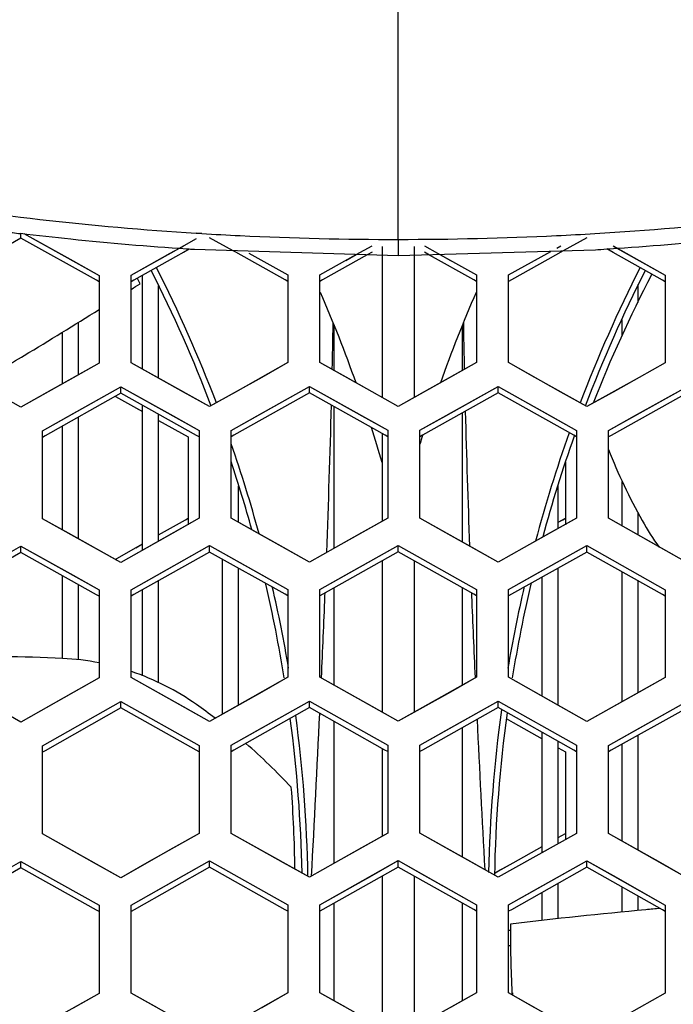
# Model space of a CAD drawing. Header units: millimetres. Extents: x 0 to 420, y 0 to 297.
# Tile 30 of 139: x 117.72 to 121.8, y 108.71 to 114.86. Entities that reach past the tile are written whole.
import ezdxf

# ---------------------------------------------------------------- set-up
doc = ezdxf.new("R2010")
doc.units = ezdxf.units.MM
doc.header["$LTSCALE"] = 23.1
doc.linetypes.add('DASHED', pattern=[0.2, 0.1, -0.1])
doc.layers.get('0').update_dxf_attribs({"linetype": 'CONTINUOUS'})
doc.layers.add('DIM_PILOTEES', color=7, linetype='CONTINUOUS')
doc.layers.add('LAY0001', color=7, linetype='CONTINUOUS')
doc.styles.get("Standard").update_dxf_attribs({"font": 'txt', "width": 0.7})
doc.dimstyles.new('DIMSTYLE_7', dxfattribs={"dimtxt": 2.5, "dimasz": 3.5, "dimexe": 2, "dimexo": 0, "dimtad": 1, "dimdsep": 46, "dimtxsty": 'Standard', "dimblk": '_FILLED', "dimblk1": '_FILLED', "dimblk2": '_FILLED', "dimcen": 0.09, "dimazin": 2, "dimtp": 0.3, "dimtm": 0.3, "dimtfac": 1, "dimtmove": 0, "dimatfit": 2, "dimldrblk": '_FILLED', "dimfxl": 0, "dimtolj": 1, "dimarcsym": 0})

# ---------------------------------------------------------------- blocks, each defined once
blk = doc.blocks.new('_FILLED')
at = {"color": 0, "linetype": 'ByBlock'}
blk.add_solid([(0, 0), (-1, 0.1429), (-1, -0.1429)], dxfattribs=at)
blk = doc.blocks.new('*D14')
at = {"layer": 'DIM_PILOTEES', "color": 2, "linetype": 'Continuous'}
for p, q in [((120.1827, 77.6871), (177.0028, 120.8628)), ((161.5321, 109.1071), (120.1827, 77.6871)), ((78.8334, 46.267), (120.1827, 77.6871))]:
    blk.add_line(p, q, dxfattribs=at)
at = {"layer": 'DIM_PILOTEES', "color": 2, "linetype": 'Continuous', "xscale": 3.5, "yscale": 3.5, "zscale": 3.5}
for p, rotation in [((161.5321, 109.1071), 37.2300217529), ((78.8334, 46.267), 217.2300217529)]:
    blk.add_blockref('_FILLED', p, dxfattribs=dict(at, rotation=rotation))
at = {"layer": 'DIM_PILOTEES', "color": 2, "linetype": 'Continuous', "insert": (166.7709, 117.0127), "char_height": 2.5, "width": 15.714286, "attachment_point": 1, "rotation": 37.23002, "line_spacing_factor": 0.9}
blk.add_mtext('{\\ftxt;\\W0.0001;\\H0.0001;\\~}{\\ftxt;\\W0.7857142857;\\H2.5; }{\\ftxt;\\W0.0001;\\H0.0001;\\~}{\\ftxt;\\W0.0001;\\H0.0001;\\~}{\\ftxt;\\W1.3333333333;\\H2.5; }{\\ftxt;\\W0.0001;\\H0.0001;\\~}{\\ftxt;\\W0.0001;\\H0.0001;\\~}{\\ftxt;\\W2.0714285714;\\H2.5; }{\\ftxt;\\W0.0001;\\H0.0001;\\~}', dxfattribs=at)

msp = doc.modelspace()

# ---------------------------------------------------------------- linework, layer by layer
at = {"color": 7, "linetype": 'Continuous'}
for p, q in [((120.0837, 113.4913), (120.0837, 118.843)), ((117.7237, 113.4985), (117.2509, 113.2323)), ((117.7237, 113.4985), (117.7237, 113.5303)), ((118.1966, 113.2358), (117.7237, 113.4985)), ((117.7422, 113.5286), (118.0509, 113.3571)), ((118.7153, 113.4364), (118.8218, 113.4961)), ((118.8193, 113.5302), (118.8557, 113.5279)), ((118.8195, 113.5331), (118.8558, 113.5298)), ((119.0506, 113.42), (118.9037, 113.5018)), ((121.2637, 113.5018), (121.1148, 113.4189)), ((118.6582, 113.4043), (118.7153, 113.4364)), ((118.6582, 113.4043), (118.7153, 113.4364)), ((119.8206, 113.396), (119.9199, 113.4516)), ((119.9837, 113.447), (119.9837, 112.5029)), ((120.1837, 113.447), (120.1837, 112.5029)), ((120.2475, 113.4516), (120.4109, 113.3602)), ((121.0757, 113.4373), (121.0999, 113.4508)), ((121.0757, 113.4373), (121.0999, 113.4508)), ((121.4275, 113.4099), (121.3888, 113.4316)), ((121.4275, 113.4502), (121.7537, 113.2671)), ((118.4137, 113.2671), (118.6582, 113.4043)), ((118.7767, 113.4306), (118.6582, 113.3641)), ((118.7767, 113.4306), (118.7399, 113.4099)), ((120.0837, 113.3878), (118.81, 113.4274)), ((119.0675, 113.4105), (119.0506, 113.42)), ((119.3766, 113.2382), (119.0675, 113.4105)), ((119.1493, 113.4052), (119.3937, 113.2689)), ((119.5937, 113.2691), (119.8206, 113.396)), ((119.8887, 113.3939), (119.6109, 113.2384)), ((119.7566, 113.3602), (119.8206, 113.396)), ((119.9199, 113.4113), (119.8887, 113.3939)), ((121.3172, 113.4249), (120.0837, 113.3878)), ((120.279, 113.3937), (120.2475, 113.4113)), ((120.279, 113.3937), (120.2475, 113.4113)), ((120.5566, 113.2384), (120.279, 113.3937)), ((120.3473, 113.3958), (120.5737, 113.2691)), ((120.7737, 113.2689), (121.0385, 113.4166)), ((120.9366, 113.3597), (121.0385, 113.4166)), ((121.1148, 113.4189), (121.0182, 113.365)), ((121.3315, 113.4258), (121.3172, 113.4249)), ((121.7365, 113.2365), (121.4275, 113.4099)), ((118.0509, 113.3571), (118.2137, 113.2665)), ((118.6582, 113.3641), (118.4309, 113.2365)), ((121.0182, 113.365), (120.7909, 113.2382)), ((121.5908, 113.3585), (121.7537, 113.2671)), ((118.2137, 113.2665), (118.2137, 112.7184)), ((118.4137, 112.7189), (118.4137, 113.2671)), ((118.4844, 112.6796), (118.4844, 113.2665)), ((119.3937, 113.2689), (119.3937, 112.7208)), ((119.5937, 112.721), (119.5937, 113.2691)), ((120.5737, 113.2691), (120.5737, 112.721)), ((120.7737, 112.7208), (120.7737, 113.2689)), ((121.6697, 113.2739), (121.668, 113.2707)), ((121.674, 113.2716), (121.6724, 113.2684)), ((121.7537, 113.2671), (121.7537, 112.7189)), ((118.2137, 113.2262), (118.1966, 113.2358)), ((118.2137, 113.2262), (118.1966, 113.2358)), ((118.4309, 113.2365), (118.4137, 113.2268)), ((118.4309, 113.2365), (118.4137, 113.2268)), ((118.5844, 112.6239), (118.5844, 113.2014)), ((119.3937, 113.2286), (119.3766, 113.2382)), ((119.3937, 113.2286), (119.3766, 113.2382)), ((119.6109, 113.2384), (119.5937, 113.2288)), ((119.6109, 113.2384), (119.5937, 113.2288)), ((120.5737, 113.2288), (120.5566, 113.2384)), ((120.7909, 113.2382), (120.7737, 113.2286)), ((120.7909, 113.2382), (120.7737, 113.2286)), ((121.5844, 113.0964), (121.5844, 113.2085)), ((121.7537, 113.2268), (121.7365, 113.2365)), ((118.0844, 112.6456), (118.0844, 112.9733)), ((119.6763, 112.9531), (119.6766, 112.9705)), ((119.6763, 112.9532), (119.6766, 112.9705)), ((119.6837, 112.6707), (119.6837, 112.953)), ((120.4837, 112.953), (120.4837, 112.6707)), ((120.4908, 112.9705), (120.4911, 112.9532)), ((120.4908, 112.9705), (120.4911, 112.9531)), ((121.4844, 112.8882), (121.4844, 112.9894)), ((117.9844, 112.5893), (117.9844, 112.9117)), ((118.2137, 112.7184), (118.0499, 112.6262)), ((118.5775, 112.6277), (118.4137, 112.7189)), ((119.3937, 112.7208), (119.2299, 112.6289)), ((119.7575, 112.6294), (119.5937, 112.721)), ((119.671, 112.6777), (119.6718, 112.7191)), ((120.5737, 112.721), (120.4099, 112.6294)), ((120.4956, 112.7191), (120.4965, 112.6777)), ((120.9375, 112.6289), (120.7737, 112.7208)), ((121.7537, 112.7189), (121.5899, 112.6277)), ((117.7237, 112.4425), (117.3975, 112.6237)), ((118.0499, 112.6262), (117.7237, 112.4425)), ((118.0209, 112.3859), (118.348, 112.5701)), ((118.348, 112.5297), (118.348, 112.5701)), ((118.348, 112.5701), (118.6752, 112.3878)), ((118.9037, 112.4458), (118.5775, 112.6277)), ((119.2299, 112.6289), (118.9037, 112.4458)), ((119.2009, 112.3887), (119.528, 112.5722)), ((119.528, 112.5319), (119.528, 112.5722)), ((119.528, 112.5722), (119.8551, 112.3893)), ((120.0837, 112.4469), (119.7575, 112.6294)), ((120.4099, 112.6294), (120.0837, 112.4469)), ((120.3809, 112.3893), (120.708, 112.5722)), ((120.708, 112.5318), (120.708, 112.5722)), ((120.708, 112.5722), (121.0351, 112.3886)), ((121.2637, 112.4458), (120.9375, 112.6289)), ((121.5899, 112.6277), (121.2637, 112.4458)), ((121.5609, 112.3876), (121.888, 112.5699)), ((118.348, 112.5297), (117.8753, 112.2636)), ((118.3146, 112.51), (118.4844, 112.4154)), ((118.8209, 112.2662), (118.348, 112.5297)), ((119.528, 112.5319), (119.0552, 112.2666)), ((120.0008, 112.2675), (119.528, 112.5319)), ((120.708, 112.5318), (120.2352, 112.2675)), ((121.1808, 112.2665), (120.708, 112.5318)), ((121.888, 112.5295), (121.4152, 112.266)), ((118.4844, 111.549), (118.4844, 112.4538)), ((117.858, 112.2942), (118.0209, 112.3859)), ((118.4432, 112.4383), (118.4844, 112.4154)), ((118.5844, 111.6053), (118.5844, 112.398)), ((118.6752, 112.3878), (118.838, 112.2969)), ((119.038, 112.2973), (119.2009, 112.3887)), ((119.6837, 111.5618), (119.6837, 112.4449)), ((119.8551, 112.3893), (120.018, 112.2982)), ((120.218, 112.2982), (120.3809, 112.3893)), ((120.4837, 112.4065), (120.4837, 111.6002)), ((121.0351, 112.3886), (121.198, 112.2972)), ((121.398, 112.2968), (121.5609, 112.3876)), ((117.9844, 111.6748), (117.9844, 112.3251)), ((118.0844, 111.6191), (118.0844, 112.3814)), ((118.5844, 112.3596), (118.7694, 112.2565)), ((117.858, 111.7452), (117.858, 112.2942)), ((117.8753, 112.2636), (117.858, 112.2538)), ((117.8753, 112.2636), (117.858, 112.2538)), ((118.838, 112.2566), (118.8209, 112.2662)), ((118.838, 112.2566), (118.8209, 112.2662)), ((118.838, 112.2969), (118.838, 111.748)), ((119.038, 111.7484), (119.038, 112.2973)), ((119.0552, 112.2666), (119.038, 112.257)), ((119.9837, 112.277), (119.9837, 111.7301)), ((120.018, 112.2579), (120.0008, 112.2675)), ((120.018, 112.2579), (120.0008, 112.2675)), ((120.018, 112.2982), (120.018, 111.7493)), ((120.218, 111.7493), (120.218, 112.2982)), ((120.2352, 112.2675), (120.218, 112.2578)), ((120.2352, 112.2675), (120.218, 112.2578)), ((121.198, 112.2569), (121.1808, 112.2665)), ((121.198, 112.2972), (121.198, 111.7483)), ((121.398, 111.7479), (121.398, 112.2968)), ((121.4152, 112.266), (121.398, 112.2565)), ((121.4152, 112.266), (121.398, 112.2565)), ((118.7694, 112.2565), (118.7694, 111.7075)), ((121.1294, 112.0985), (121.1294, 111.708)), ((121.4844, 111.6993), (121.4844, 111.9779)), ((119.0844, 111.7225), (119.0844, 111.9481)), ((121.0844, 111.6848), (121.0844, 111.9499)), ((121.5844, 111.643), (121.5844, 111.7796)), ((118.0218, 111.654), (117.858, 111.7452)), ((118.5844, 111.6437), (118.7522, 111.7382)), ((118.838, 111.748), (118.6742, 111.6559)), ((118.7522, 111.7382), (118.7694, 111.7479)), ((118.7522, 111.7382), (118.7694, 111.7479)), ((119.2018, 111.6569), (119.038, 111.7484)), ((120.018, 111.7493), (119.8542, 111.6575)), ((120.3818, 111.6574), (120.218, 111.7493)), ((121.198, 111.7483), (121.0342, 111.6568)), ((121.0844, 111.7232), (121.1294, 111.7484)), ((121.0844, 111.7232), (121.1122, 111.7388)), ((121.1122, 111.7388), (121.1294, 111.7484)), ((121.888, 111.472), (121.398, 111.7479)), ((118.348, 111.4722), (118.0218, 111.654)), ((118.6742, 111.6559), (118.348, 111.4722)), ((119.528, 111.4744), (119.2018, 111.6569)), ((119.8542, 111.6575), (119.528, 111.4744)), ((120.708, 111.4743), (120.3818, 111.6574)), ((121.0342, 111.6568), (120.708, 111.4743)), ((118.3137, 111.4913), (118.4844, 111.5874)), ((118.4423, 111.5638), (118.4844, 111.5874)), ((117.7237, 111.5336), (117.251, 111.2665)), ((117.3966, 111.3892), (117.7237, 111.574)), ((117.7237, 111.5336), (117.7237, 111.574)), ((117.7237, 111.574), (118.0509, 111.3918)), ((118.1965, 111.2702), (117.7237, 111.5336)), ((118.9037, 111.537), (118.431, 111.2709)), ((118.5766, 111.3933), (118.9037, 111.5774)), ((118.9037, 111.537), (118.9037, 111.5774)), ((118.9037, 111.5774), (119.2308, 111.3946)), ((119.3765, 111.2727), (118.9037, 111.537)), ((120.0837, 111.5382), (119.611, 111.273)), ((119.7566, 111.3951), (120.0837, 111.5785)), ((120.0837, 111.5382), (120.0837, 111.5785)), ((120.0837, 111.5785), (120.5737, 111.3037)), ((120.5565, 111.273), (120.0837, 111.5382)), ((121.2637, 111.537), (120.7909, 111.2727)), ((120.9366, 111.3946), (121.2637, 111.5774)), ((121.2637, 111.537), (121.2637, 111.5774)), ((121.2637, 111.5774), (121.7537, 111.3015)), ((121.7364, 111.2709), (121.2637, 111.537)), ((118.9844, 110.5234), (118.9844, 111.492)), ((119.9837, 111.4821), (119.9837, 110.5353)), ((120.1837, 111.4821), (120.1837, 110.5353)), ((119.0844, 110.5797), (119.0844, 111.4361)), ((121.0844, 110.579), (121.0844, 111.4368)), ((121.4844, 110.6013), (121.4844, 111.4129)), ((117.9844, 110.8721), (117.9844, 111.3884)), ((118.0509, 111.3918), (118.2137, 111.301)), ((118.4137, 111.3015), (118.5766, 111.3933)), ((118.5844, 110.7206), (118.5844, 111.3573)), ((119.2308, 111.3946), (119.3937, 111.3035)), ((119.5937, 111.3037), (119.7566, 111.3951)), ((120.7737, 111.3035), (120.9366, 111.3946)), ((120.9844, 110.6352), (120.9844, 111.3809)), ((121.5844, 110.6572), (121.5844, 111.3565)), ((118.0844, 110.8626), (118.0844, 111.3327)), ((118.2137, 111.301), (118.2137, 110.7512)), ((118.4137, 110.7518), (118.4137, 111.3015)), ((118.4844, 110.7631), (118.4844, 111.301)), ((119.3937, 111.3035), (119.3937, 110.7538)), ((119.5937, 110.754), (119.5937, 111.3037)), ((119.6253, 111.2619), (119.6261, 111.2815)), ((119.6254, 111.2617), (119.6262, 111.2813)), ((119.6837, 110.7035), (119.6837, 111.3138)), ((120.4837, 111.3138), (120.4837, 110.7035)), ((120.5412, 111.2813), (120.542, 111.2617)), ((120.5413, 111.2815), (120.5421, 111.2619)), ((120.5737, 111.3037), (120.5737, 110.754)), ((120.7737, 110.7538), (120.7737, 111.3035)), ((121.7537, 111.3015), (121.7537, 110.7518)), ((118.2137, 111.2606), (118.1965, 111.2702)), ((118.2137, 111.2606), (118.1965, 111.2701)), ((118.431, 111.2709), (118.4137, 111.2612)), ((118.431, 111.2709), (118.4137, 111.2612)), ((119.3937, 111.2631), (119.3765, 111.2727)), ((119.3937, 111.2631), (119.3765, 111.2727)), ((119.611, 111.273), (119.5937, 111.2633)), ((119.611, 111.273), (119.5937, 111.2633)), ((120.5737, 111.2633), (120.5565, 111.273)), ((120.7909, 111.2727), (120.7737, 111.2631)), ((121.7537, 111.2612), (121.7364, 111.2709)), ((121.7537, 111.2612), (121.7364, 111.2709)), ((118.2137, 110.7512), (118.05, 110.6588)), ((118.9037, 110.478), (118.4137, 110.7518)), ((119.3937, 110.7538), (119.23, 110.6616)), ((120.0837, 110.4791), (119.5937, 110.754)), ((120.5737, 110.754), (120.4099, 110.6621)), ((121.2637, 110.478), (120.7737, 110.7538)), ((121.7537, 110.7518), (121.5899, 110.6603)), ((119.23, 110.6616), (118.9037, 110.478)), ((120.4099, 110.6621), (120.0837, 110.4791)), ((117.7237, 110.4744), (117.3975, 110.6562)), ((118.05, 110.6588), (117.7237, 110.4744)), ((117.858, 110.3258), (118.348, 110.6025)), ((118.348, 110.5621), (118.348, 110.6025)), ((118.348, 110.6025), (118.838, 110.3286)), ((119.2009, 110.4208), (119.528, 110.6048)), ((119.528, 110.5643), (119.528, 110.6048)), ((119.528, 110.6048), (120.018, 110.3299)), ((120.3809, 110.4213), (120.708, 110.6047)), ((120.708, 110.5643), (120.708, 110.6047)), ((120.708, 110.6047), (121.198, 110.3289)), ((121.5899, 110.6603), (121.2637, 110.478)), ((121.5609, 110.4196), (121.888, 110.6023)), ((118.348, 110.5621), (117.8753, 110.2951)), ((118.8208, 110.2978), (118.348, 110.5621)), ((119.528, 110.5643), (119.0553, 110.2983)), ((120.0007, 110.2992), (119.528, 110.5643)), ((120.708, 110.5643), (120.2353, 110.2992)), ((121.1807, 110.2982), (120.708, 110.5643)), ((121.888, 110.5619), (121.4152, 110.2977)), ((119.6837, 109.5914), (119.6837, 110.4771)), ((120.7593, 110.4969), (120.8032, 110.4722)), ((120.7593, 110.4969), (120.8032, 110.4722)), ((119.038, 110.329), (119.2009, 110.4208)), ((120.218, 110.3299), (120.3809, 110.4213)), ((120.4837, 110.4386), (120.4837, 109.63)), ((120.8032, 110.4722), (120.9844, 110.3703)), ((121.398, 110.3285), (121.5609, 110.4196)), ((120.9844, 109.6587), (120.9844, 110.4088)), ((121.5844, 109.6728), (121.5844, 110.3922)), ((117.858, 109.7752), (117.858, 110.3258)), ((117.8753, 110.2951), (117.858, 110.2853)), ((117.8753, 110.2951), (117.858, 110.2853)), ((118.838, 110.2882), (118.8208, 110.2978)), ((118.838, 110.3286), (118.838, 109.7781)), ((119.038, 109.7785), (119.038, 110.329)), ((119.0553, 110.2983), (119.038, 110.2886)), ((119.0553, 110.2983), (119.038, 110.2886)), ((119.9837, 110.3088), (119.9837, 109.7602)), ((120.018, 110.2895), (120.0007, 110.2992)), ((120.018, 110.2895), (120.0007, 110.2992)), ((120.018, 110.3299), (120.018, 109.7795)), ((120.218, 109.7794), (120.218, 110.3299)), ((120.2353, 110.2992), (120.218, 110.2895)), ((120.2353, 110.2992), (120.218, 110.2895)), ((121.0844, 109.7147), (121.0844, 110.3525)), ((121.0844, 110.314), (121.1294, 110.2886)), ((121.0844, 110.3139), (121.1294, 110.2886)), ((121.198, 110.2885), (121.1807, 110.2982)), ((121.198, 110.2885), (121.1807, 110.2982)), ((121.198, 110.3289), (121.198, 109.7784)), ((121.398, 109.778), (121.398, 110.3285)), ((121.4152, 110.2977), (121.398, 110.288)), ((121.4844, 109.7292), (121.4844, 110.3363)), ((121.1294, 110.2886), (121.1294, 109.738)), ((118.348, 109.5014), (117.858, 109.7752)), ((118.838, 109.7781), (118.5109, 109.5935)), ((119.528, 109.5038), (119.038, 109.7785)), ((120.018, 109.7795), (119.6909, 109.5955)), ((120.5451, 109.5954), (120.218, 109.7794)), ((121.198, 109.7784), (121.0342, 109.6866)), ((121.0844, 109.7533), (121.1294, 109.7785)), ((121.7251, 109.5933), (121.398, 109.778)), ((121.0342, 109.6866), (120.708, 109.5037)), ((120.8023, 109.5952), (120.9844, 109.6973)), ((117.7237, 109.5629), (117.2511, 109.295)), ((117.56, 109.5107), (117.7237, 109.6034)), ((117.7237, 109.5629), (117.7237, 109.6034)), ((117.7237, 109.6034), (118.2137, 109.3297)), ((118.1965, 109.2988), (117.7237, 109.5629)), ((118.5109, 109.5935), (118.348, 109.5014)), ((118.9037, 109.5665), (118.4311, 109.2996)), ((118.74, 109.5146), (118.9037, 109.607)), ((118.9037, 109.5665), (118.9037, 109.607)), ((118.9037, 109.607), (119.3937, 109.3323)), ((119.3764, 109.3015), (118.9037, 109.5665)), ((119.6909, 109.5955), (119.528, 109.5038)), ((120.0837, 109.5677), (119.611, 109.3018)), ((119.92, 109.5161), (120.0837, 109.6082)), ((120.0837, 109.5677), (120.0837, 109.6082)), ((120.0837, 109.6082), (120.2475, 109.5161)), ((120.5564, 109.3018), (120.0837, 109.5677)), ((120.708, 109.5037), (120.5451, 109.5954)), ((120.6916, 109.533), (120.8023, 109.5952)), ((121.2637, 109.5665), (120.791, 109.3015)), ((120.9366, 109.4237), (121.2637, 109.607)), ((121.2637, 109.5665), (121.2637, 109.607)), ((121.2637, 109.607), (121.4275, 109.5146)), ((121.7364, 109.2996), (121.2637, 109.5665)), ((121.888, 109.5012), (121.7251, 109.5933)), ((118.4137, 109.3303), (118.74, 109.5146)), ((119.5937, 109.3325), (119.92, 109.5161)), ((119.9837, 109.5115), (119.9837, 108.5619)), ((120.1837, 109.5115), (120.1837, 108.5619)), ((120.2475, 109.5161), (120.5737, 109.3325)), ((120.6916, 109.533), (120.7208, 109.5495)), ((121.4275, 109.5146), (121.7537, 109.3303)), ((121.0844, 109.2454), (121.0844, 109.4661)), ((121.4844, 109.2868), (121.4844, 109.442)), ((120.7737, 109.3323), (120.9366, 109.4237)), ((120.9844, 109.2343), (120.9844, 109.41)), ((121.5844, 109.2963), (121.5844, 109.3855)), ((118.2137, 109.3297), (118.2137, 108.7784)), ((118.4137, 108.779), (118.4137, 109.3303)), ((119.3937, 109.3323), (119.3937, 108.781)), ((119.5937, 108.7812), (119.5937, 109.3325)), ((119.6837, 108.7307), (119.6837, 109.3427)), ((120.4837, 109.3427), (120.4837, 108.7307)), ((120.5737, 109.3325), (120.5737, 108.7812)), ((120.7737, 108.781), (120.7737, 109.3323)), ((121.7537, 109.3303), (121.7537, 108.779)), ((118.2137, 109.2892), (118.1965, 109.2988)), ((118.2137, 109.2892), (118.1965, 109.2988)), ((118.4311, 109.2996), (118.4137, 109.2898)), ((119.3937, 109.2918), (119.3764, 109.3015)), ((119.3937, 109.2918), (119.3764, 109.3015)), ((119.611, 109.3018), (119.5937, 109.292)), ((120.5737, 109.292), (120.5564, 109.3018)), ((120.5737, 109.292), (120.5564, 109.3018)), ((120.791, 109.3015), (120.7737, 109.2918)), ((121.7537, 109.2898), (121.7364, 109.2996)), ((121.7537, 109.2898), (121.7364, 109.2996)), ((120.7737, 109.1744), (120.7861, 109.1744)), ((120.7892, 109.0744), (120.7737, 109.0744)), ((118.2137, 108.7784), (117.8866, 108.5931)), ((118.7408, 108.5957), (118.4137, 108.779)), ((119.3937, 108.781), (119.0666, 108.5964)), ((119.9208, 108.5973), (119.5937, 108.7812)), ((120.5737, 108.7812), (120.2466, 108.5973)), ((121.1008, 108.5964), (120.7737, 108.781)), ((120.7947, 108.7815), (120.7954, 108.7667)), ((120.7982, 108.7818), (120.7986, 108.767)), ((121.7537, 108.779), (121.4266, 108.5957))]:
    msp.add_line(p, q, dxfattribs=at)
at = {"color": 2, "linetype": 'DASHED'}
msp.add_circle((120.1827, 77.6871), 51.9325, dxfattribs=at)
at = {"color": 7, "linetype": 'Continuous'}
for centre, radius, start, end in [((119.9304, 131.6793), 18.1831, 260.3141, 266.49686), ((120.234, 131.6999), 18.2038, 273.39842, 279.68458), ((119.9035, 131.4749), 18.0796, 262.73852, 263.07155), ((120.0431, 133.1423), 19.6503, 266.53557, 267.23255), ((120.0746, 133.8868), 20.3955, 267.24531, 270.02569), ((120.0929, 133.8814), 20.3899, 269.97413, 272.75518), ((120.1243, 133.1378), 19.6457, 272.7679, 273.46904), ((110.7837, 109.3544), 8.7367, 20.88497, 26.95797), ((129.3837, 109.3544), 8.7367, 153.04203, 159.11503), ((110.8409, 109.5645), 8.4562, 25.56815, 25.81791), ((110.7837, 109.3544), 8.7, 20.84175, 26.94763), ((129.3837, 109.3544), 8.7, 153.05199, 159.15776), ((129.1586, 109.3744), 8.4433, 152.51793, 158.50478), ((99.3784, 143.273), 35.6089, 302.31454, 302.41963), ((110.7837, 109.3544), 9.6, 19.72703, 23.35666), ((129.3837, 109.3544), 9.6, 156.64334, 160.27297), ((99.3784, 143.273), 35.6089, 301.04979, 301.93451), ((62.4513, 113.9365), 57.2335, 358.7812, 359.01553), ((177.7161, 113.9365), 57.2335, 180.98447, 181.2188), ((112.3895, 121.6616), 10.3831, 299.16457, 301.04979), ((43.4454, 114.4359), 76.246, 357.819159, 358.511089), ((193.3796, 114.3306), 72.902, 181.504191, 182.167193), ((110.7837, 109.3544), 9.6, 16.59784, 17.96306), ((129.3837, 109.3544), 9.6, 162.32768, 162.71285), ((129.3837, 109.3544), 8.7367, 160.42174, 165.06883), ((129.3837, 109.3544), 8.7, 160.47511, 164.83032), ((110.7837, 109.3544), 8.7367, 15.24388, 19.09873), ((124.9437, 113.5906), 3.8169, 201.71376, 209.10268), ((110.7837, 109.3544), 8.7, 15.49404, 18.41345), ((122.9968, 112.5068), 1.5887, 209.10268, 216.24691), ((110.7837, 109.3544), 8.7, 9.23142, 13.22755), ((129.3837, 109.3544), 8.7, 166.7702, 170.76911), ((110.7837, 109.3544), 8.7367, 9.59099, 13.01037), ((129.3837, 109.3544), 8.7367, 166.98963, 170.40901), ((13.044, 115.6343), 106.6711, 357.377285, 357.650698), ((227.1235, 115.6343), 106.6711, 182.349302, 182.622715), ((117.5944, 102.9877), 7.894, 87.16861, 92.6194), ((117.9059, 109.2853), 1.5887, 78.82448, 87.16861), ((117.9059, 109.2853), 1.5887, 54.81697, 71.26628), ((116.6221, 107.4642), 3.8169, 52.63226, 54.81697), ((129.3837, 109.3544), 8.7367, 172.12438, 178.81669), ((110.7837, 109.3544), 8.7, 1.16918, 7.54455), ((110.7837, 109.3544), 8.7367, 1.0272, 7.64144), ((-65.2965, 119.381), 185.1012, 356.943443, 357.258541), ((290.0944, 118.606), 169.7121, 182.740936, 183.058528), ((129.3837, 109.3544), 8.7, 172.21858, 178.94532), ((116.6221, 107.4642), 3.8169, 42.98285, 48.90774), ((110.9993, 109.4342), 8.4392, 0.82401, 4.29725), ((122.5971, 98.9627), 10.3831, 94.84291, 95.3355), ((124.9428, 73.8462), 35.6089, 95.3355, 96.70535), ((129.2378, 109.19), 8.453, 179.85383, 182.76996)]:
    msp.add_arc(centre, radius, start, end, dxfattribs=at)
for points, knots in [([(118.81, 113.4274), (118.7934, 113.4285), (118.5353, 113.4451), (118.1725, 113.4757), (117.8271, 113.5146), (117.7225, 113.5273)], [0, 0, 0, 0, 0.045476, 0.710566, 1, 1, 1, 1]), ([(122.4449, 113.5273), (122.3403, 113.5146), (121.995, 113.4757), (121.6235, 113.4444), (121.3567, 113.4274), (121.3315, 113.4258)], [0, 0, 0, 0, 0.282702, 0.932347, 1, 1, 1, 1]), ([(120.0837, 113.4915), (120.0837, 113.4784), (120.0843, 113.444), (120.0818, 113.4094), (120.0837, 113.3881)], [0, 0, 0, 0, 0.378986, 1, 1, 1, 1])]:
    msp.add_open_spline(points, degree=3, knots=knots, dxfattribs=at)
at = {"layer": 'LAY0001', "color": 7, "linetype": 'Continuous'}
for p, q in [((117.7422, 113.5286), (118.2137, 113.2665)), ((118.4137, 113.2671), (118.7153, 113.4364)), ((118.7153, 113.4364), (118.7399, 113.4502)), ((121.4275, 113.4502), (121.4503, 113.4374)), ((121.4275, 113.4502), (121.4503, 113.4374)), ((121.4503, 113.4374), (121.7537, 113.2671)), ((119.1493, 113.4052), (119.3937, 113.2689)), ((119.5937, 113.2691), (119.8206, 113.396)), ((120.3473, 113.3958), (120.5737, 113.2691)), ((120.7737, 113.2689), (121.0182, 113.4052)), ((118.2137, 113.2665), (118.2137, 112.7184)), ((118.4137, 112.7189), (118.4137, 113.2671)), ((119.3937, 113.2689), (119.3937, 112.7208)), ((119.5937, 112.721), (119.5937, 113.2691)), ((120.5737, 113.2691), (120.5737, 112.721)), ((120.7737, 112.7208), (120.7737, 113.2689)), ((121.7537, 113.2671), (121.7537, 112.7189)), ((118.2137, 112.7184), (117.8866, 112.5342)), ((118.7409, 112.5366), (118.4137, 112.7189)), ((119.3937, 112.7208), (119.0666, 112.5373)), ((119.9209, 112.5381), (119.5937, 112.721)), ((120.5737, 112.721), (120.2466, 112.5381)), ((121.1008, 112.5373), (120.7737, 112.7208)), ((121.7537, 112.7189), (121.4266, 112.5366)), ((117.858, 112.2942), (118.348, 112.5701)), ((118.348, 112.5701), (118.838, 112.2969)), ((119.038, 112.2973), (119.528, 112.5722)), ((119.528, 112.5722), (120.018, 112.2982)), ((120.218, 112.2982), (120.708, 112.5722)), ((120.708, 112.5722), (121.198, 112.2972)), ((121.398, 112.2968), (121.888, 112.5699)), ((117.7237, 112.4425), (117.5609, 112.533)), ((117.8866, 112.5342), (117.7237, 112.4425)), ((118.9037, 112.4458), (118.7409, 112.5366)), ((119.0666, 112.5373), (118.9037, 112.4458)), ((120.0837, 112.4469), (119.9209, 112.5381)), ((120.2466, 112.5381), (120.0837, 112.4469)), ((121.2637, 112.4458), (121.1008, 112.5373)), ((121.4266, 112.5366), (121.2637, 112.4458)), ((117.858, 111.7452), (117.858, 112.2942)), ((118.838, 112.2969), (118.838, 111.748)), ((119.038, 111.7484), (119.038, 112.2973)), ((120.018, 112.2982), (120.018, 111.7493)), ((120.218, 111.7493), (120.218, 112.2982)), ((121.198, 112.2972), (121.198, 111.7483)), ((121.398, 111.7479), (121.398, 112.2968)), ((118.1851, 111.563), (117.858, 111.7452)), ((118.838, 111.748), (118.348, 111.4722)), ((118.5844, 111.6437), (118.7522, 111.7382)), ((118.7522, 111.7382), (118.7694, 111.7479)), ((118.7522, 111.7382), (118.7694, 111.7479)), ((119.3651, 111.5655), (119.038, 111.7484)), ((120.018, 111.7493), (119.6909, 111.5658)), ((120.5451, 111.5658), (120.218, 111.7493)), ((121.198, 111.7483), (120.8709, 111.5654)), ((121.0844, 111.7232), (121.1294, 111.7484)), ((121.0844, 111.7232), (121.1122, 111.7388)), ((121.1122, 111.7388), (121.1294, 111.7484)), ((121.7251, 111.5638), (121.398, 111.7479)), ((118.3137, 111.4913), (118.4844, 111.5874)), ((118.4423, 111.5638), (118.4844, 111.5874)), ((117.2337, 111.2971), (117.7237, 111.574)), ((117.7237, 111.574), (118.2137, 111.301)), ((118.348, 111.4722), (118.1851, 111.563)), ((118.4137, 111.3015), (118.9037, 111.5774)), ((118.9037, 111.5774), (119.3937, 111.3035)), ((119.528, 111.4744), (119.3651, 111.5655)), ((119.6909, 111.5658), (119.528, 111.4744)), ((119.5937, 111.3037), (120.0837, 111.5785)), ((120.0837, 111.5785), (120.5737, 111.3037)), ((120.708, 111.4743), (120.5451, 111.5658)), ((120.8709, 111.5654), (120.708, 111.4743)), ((120.7737, 111.3035), (121.2637, 111.5774)), ((121.2637, 111.5774), (121.7537, 111.3015)), ((121.888, 111.472), (121.7251, 111.5638)), ((118.2137, 111.301), (118.2137, 110.7512)), ((118.4137, 110.7518), (118.4137, 111.3015)), ((119.3937, 111.3035), (119.3937, 110.7538)), ((119.5937, 110.754), (119.5937, 111.3037)), ((120.5737, 111.3037), (120.5737, 110.754)), ((120.7737, 110.7538), (120.7737, 111.3035)), ((121.7537, 111.3015), (121.7537, 110.7518)), ((118.2137, 110.7512), (117.7237, 110.4744)), ((118.7408, 110.569), (118.4137, 110.7518)), ((119.3937, 110.7538), (118.9037, 110.478)), ((119.9208, 110.5705), (119.5937, 110.754)), ((120.5737, 110.754), (120.0837, 110.4791)), ((121.1008, 110.5697), (120.7737, 110.7538)), ((121.7537, 110.7518), (121.2637, 110.478)), ((117.858, 110.3258), (118.348, 110.6025)), ((118.348, 110.6025), (118.838, 110.3286)), ((119.038, 110.329), (119.528, 110.6048)), ((119.528, 110.6048), (120.018, 110.3299)), ((120.218, 110.3299), (120.708, 110.6047)), ((120.708, 110.6047), (121.198, 110.3289)), ((121.398, 110.3285), (121.888, 110.6023)), ((117.7237, 110.4744), (117.5609, 110.5652)), ((118.9037, 110.478), (118.7408, 110.569)), ((120.0837, 110.4791), (119.9208, 110.5705)), ((121.2637, 110.478), (121.1008, 110.5697)), ((117.858, 109.7752), (117.858, 110.3258)), ((118.838, 110.3286), (118.838, 109.7781)), ((119.038, 109.7785), (119.038, 110.329)), ((120.018, 110.3299), (120.018, 109.7795)), ((120.218, 109.7794), (120.218, 110.3299)), ((121.198, 110.3289), (121.198, 109.7784)), ((121.398, 109.778), (121.398, 110.3285)), ((118.1851, 109.5925), (117.858, 109.7752)), ((118.838, 109.7781), (118.6743, 109.6857)), ((119.3651, 109.5952), (119.038, 109.7785)), ((120.018, 109.7795), (119.8542, 109.6874)), ((120.3818, 109.6874), (120.218, 109.7794)), ((121.198, 109.7784), (120.708, 109.5037)), ((121.0844, 109.7533), (121.1294, 109.7785)), ((121.5618, 109.6856), (121.398, 109.778)), ((118.6743, 109.6857), (118.348, 109.5014)), ((119.8542, 109.6874), (119.528, 109.5038)), ((120.708, 109.5037), (120.3818, 109.6874)), ((120.8023, 109.5952), (120.9844, 109.6973)), ((121.888, 109.5012), (121.5618, 109.6856)), ((117.2337, 109.3257), (117.7237, 109.6034)), ((117.7237, 109.6034), (118.2137, 109.3297)), ((118.348, 109.5014), (118.1851, 109.5925)), ((118.4137, 109.3303), (118.9037, 109.607)), ((118.9037, 109.607), (119.3937, 109.3323)), ((119.528, 109.5038), (119.3651, 109.5952)), ((119.5937, 109.3325), (120.0837, 109.6082)), ((120.0837, 109.6082), (120.5737, 109.3325)), ((120.6895, 109.5319), (120.8023, 109.5952)), ((120.7737, 109.3323), (121.2637, 109.607)), ((121.2637, 109.607), (121.7537, 109.3303)), ((120.6895, 109.5319), (120.7208, 109.5495)), ((118.2137, 109.3297), (118.2137, 108.7784)), ((118.4137, 108.779), (118.4137, 109.3303)), ((119.3937, 109.3323), (119.3937, 108.781)), ((119.5937, 108.7812), (119.5937, 109.3325)), ((120.5737, 109.3325), (120.5737, 108.7812)), ((120.7737, 108.781), (120.7737, 109.3323)), ((121.7537, 109.3303), (121.7537, 108.779)), ((118.2137, 108.7784), (118.05, 108.6856)), ((118.5775, 108.6873), (118.4137, 108.779)), ((119.3937, 108.781), (119.23, 108.6886)), ((119.7575, 108.6892), (119.5937, 108.7812)), ((120.5737, 108.7812), (120.4099, 108.6892)), ((120.9375, 108.6886), (120.7737, 108.781)), ((121.7537, 108.779), (121.5899, 108.6873))]:
    msp.add_line(p, q, dxfattribs=at)

# ---------------------------------------------------------------- dimensions: what is measured, and where the dimension line sits
at = {"layer": 'DIM_PILOTEES', "color": 2, "linetype": 'Continuous'}
dim = msp.add_diameter_dim_2p(p1=(161.5321, 109.1071), p2=(78.8334, 46.267), text='{\\ftxt;\\W0.0001;\\H0.0001;\\~}{\\ftxt;\\W0.7857142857;\\H2.5; }{\\ftxt;\\W0.0001;\\H0.0001;\\~}{\\ftxt;\\W0.0001;\\H0.0001;\\~}{\\ftxt;\\W1.3333333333;\\H2.5; }{\\ftxt;\\W0.0001;\\H0.0001;\\~}{\\ftxt;\\W0.0001;\\H0.0001;\\~}{\\ftxt;\\W2.0714285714;\\H2.5; }{\\ftxt;\\W0.0001;\\H0.0001;\\~}', dimstyle='DIMSTYLE_7', override={"dimpost": '<>'}, dxfattribs=at)
dim.commit()
dim.dimension.update_dxf_attribs({"geometry": '*D14', "text_midpoint": (172.5015, 118.2274), "dimtype": 163})

doc.saveas('drawing.dxf')
